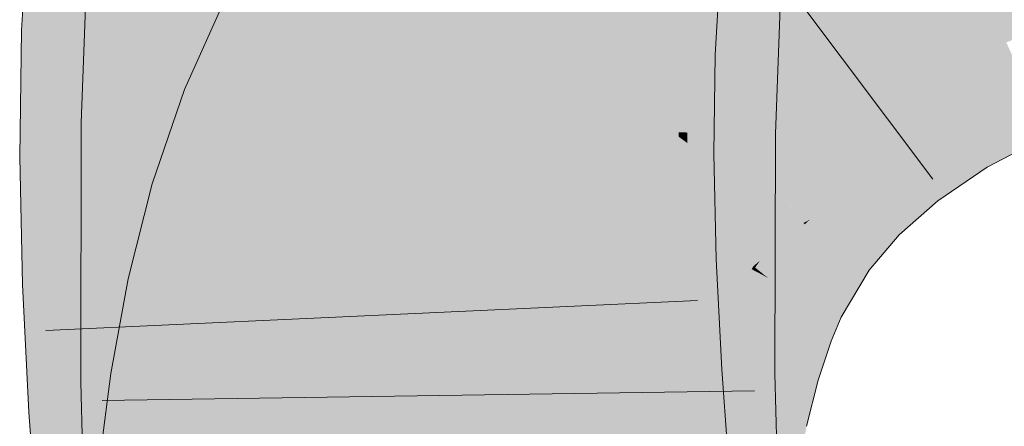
# Model space of a CAD drawing. Extents: x -620 to 300, y 62 to 1107.
# Tile 134 of 256: x 217.544 to 217.899, y 716.804 to 716.951. Entities that reach past the tile are written whole.
import ezdxf

# ---------------------------------------------------------------- set-up
doc = ezdxf.new("R2010")
doc.units = 0
doc.layers.get('0').update_dxf_attribs({"lineweight": 35})
doc.layers.add('E_Leerrohr 25-A06G9GDD8I', color=7, linetype='Continuous', lineweight=9, true_color=0xff8000)
doc.layers.add('E_Leerrohr 25-Shading', color=7, linetype='Continuous', lineweight=9, true_color=0xff8000)

# ---------------------------------------------------------------- blocks, each defined once
blk = doc.blocks.new('Shading-A06G9G1B8I', base_point=(193.11914, 715.36212))
at = {"layer": 'E_Leerrohr 25-Shading', "color": 43, "true_color": 0xd7ab7f}
for points in [[(217.56892, 716.9906), (217.54733, 716.99243), (217.56447, 716.94623), (217.54465, 716.9469)], [(217.58124, 716.94562), (217.58382, 716.98932), (217.56447, 716.94623), (217.56892, 716.9906)], [(217.56619, 716.91357), (217.59502, 716.95642), (217.56857, 716.97699), (217.59384, 716.97559)], [(217.66998, 716.97412), (217.61966, 716.96191), (217.64153, 716.95013)], [(217.65192, 716.94458), (217.66998, 716.97412), (217.64153, 716.95013)], [(217.76144, 716.97412), (217.75995, 716.97424), (217.75862, 716.93927), (217.7579, 716.93927)], [(217.75984, 716.93921), (217.76297, 716.97394), (217.75862, 716.93927), (217.76144, 716.97412)], [(217.75984, 716.93921), (217.76828, 716.9389), (217.76297, 716.97394), (217.7717, 716.97321)], [(217.76828, 716.9389), (217.79449, 716.93799), (217.7717, 716.97321), (217.79642, 716.97113)], [(217.60126, 716.91302), (217.60498, 716.97125), (217.59767, 716.91302), (217.59502, 716.95642)], [(217.6028, 716.91296), (217.60498, 716.97125), (217.60126, 716.91302)], [(217.7823, 716.96503), (217.78163, 716.96509), (217.77977, 716.91589)], [(217.78128, 716.9101), (217.78429, 716.9649), (217.77977, 716.91589), (217.7823, 716.96503)], [(217.78645, 716.96478), (217.78429, 716.9649), (217.78412, 716.91003), (217.78128, 716.9101)], [(217.78751, 716.96478), (217.78645, 716.96478), (217.78445, 716.91003), (217.78412, 716.91003)], [(217.78445, 716.91003), (217.7854, 716.91003), (217.78751, 716.96478), (217.78894, 716.96466)], [(217.78894, 716.96466), (217.7854, 716.91003), (217.80872, 716.96356), (217.80525, 716.90973)], [(217.64153, 716.95013), (217.61966, 716.96191), (217.61694, 716.92029), (217.6033, 716.9256)], [(217.80525, 716.90973), (217.81616, 716.90955), (217.80872, 716.96356), (217.81818, 716.96301)], [(217.5946, 716.95581), (217.56619, 716.91357), (217.59628, 716.91309)], [(217.59767, 716.91302), (217.59502, 716.95642), (217.59628, 716.91309), (217.5946, 716.95581)], [(217.56447, 716.94623), (217.54465, 716.9469), (217.5634, 716.90131), (217.54401, 716.90118)], [(217.63742, 716.91229), (217.65192, 716.94458), (217.61694, 716.92029), (217.64153, 716.95013)], [(217.58063, 716.90137), (217.58124, 716.94562), (217.5634, 716.90131), (217.56447, 716.94623)], [(217.89957, 716.94183), (217.89928, 716.94244), (217.87363, 716.92896)], [(217.87398, 716.92834), (217.90018, 716.94049), (217.87363, 716.92896), (217.89957, 716.94183)], [(217.87473, 716.92712), (217.90112, 716.93848), (217.87398, 716.92834), (217.90018, 716.94049)], [(217.75862, 716.93927), (217.7579, 716.93927), (217.75763, 716.90216), (217.7574, 716.90216)], [(217.75851, 716.90216), (217.75984, 716.93921), (217.75763, 716.90216), (217.75862, 716.93927)], [(217.75851, 716.90216), (217.76743, 716.90216), (217.75984, 716.93921), (217.76828, 716.9389)], [(217.76743, 716.90216), (217.79401, 716.90228), (217.76828, 716.9389), (217.79449, 716.93799)], [(217.87541, 716.92596), (217.90152, 716.93762), (217.87473, 716.92712), (217.90112, 716.93848)], [(217.87582, 716.92529), (217.90233, 716.93591), (217.87541, 716.92596), (217.90152, 716.93762)], [(217.88353, 716.91241), (217.9093, 716.9209), (217.87582, 716.92529), (217.90233, 716.93591)], [(217.61694, 716.92029), (217.6033, 716.9256), (217.59845, 716.88959), (217.59175, 716.89154)], [(217.87398, 716.92834), (217.87363, 716.92896), (217.85208, 716.91437)], [(217.85252, 716.91382), (217.87473, 716.92712), (217.85208, 716.91437), (217.87398, 716.92834)], [(217.85297, 716.91321), (217.87541, 716.92596), (217.85252, 716.91382), (217.87473, 716.92712)], [(217.85338, 716.91272), (217.87582, 716.92529), (217.85297, 716.91321), (217.87541, 716.92596)], [(217.86156, 716.90216), (217.88353, 716.91241), (217.85338, 716.91272), (217.87582, 716.92529)], [(217.62688, 716.88123), (217.63742, 716.91229), (217.59845, 716.88959), (217.61694, 716.92029)], [(217.9093, 716.9209), (217.88353, 716.91241), (217.91048, 716.9184), (217.88499, 716.90997)], [(217.78128, 716.9101), (217.77977, 716.91589), (217.77956, 716.9101)], [(217.88499, 716.90997), (217.88539, 716.9093), (217.91048, 716.9184), (217.91083, 716.9176)], [(217.91083, 716.9176), (217.88539, 716.9093), (217.89661, 716.89978), (217.89133, 716.89948)], [(217.91083, 716.9176), (217.89661, 716.89978), (217.91472, 716.90924)], [(217.60092, 716.82056), (217.56619, 716.91357), (217.56599, 716.82013)], [(217.59857, 716.87305), (217.59602, 716.91309), (217.60034, 716.82214), (217.56619, 716.91357)], [(217.59628, 716.91309), (217.59602, 716.91309), (217.60104, 716.85431), (217.60098, 716.83496)], [(217.60104, 716.85431), (217.60114, 716.87927), (217.59628, 716.91309), (217.59767, 716.91302)], [(217.60114, 716.87927), (217.60126, 716.91302), (217.59767, 716.91302)], [(217.6026, 716.82062), (217.6028, 716.91296), (217.60092, 716.82056), (217.60126, 716.91302)], [(217.8349, 716.89819), (217.85338, 716.91272), (217.84091, 716.90442), (217.85297, 716.91321)], [(217.84314, 716.8902), (217.86156, 716.90216), (217.8349, 716.89819), (217.85338, 716.91272)], [(217.84091, 716.90442), (217.84416, 716.9068), (217.85208, 716.91437), (217.85252, 716.91382)], [(217.84416, 716.9068), (217.85297, 716.91321), (217.85252, 716.91382)], [(217.88353, 716.91241), (217.86156, 716.90216), (217.88499, 716.90997), (217.86334, 716.8999)], [(217.78128, 716.9101), (217.77956, 716.9101), (217.78024, 716.82281), (217.77937, 716.82281)], [(217.78439, 716.90625), (217.78127, 716.90857), (217.78419, 716.89001), (217.78107, 716.89209)], [(217.78445, 716.91003), (217.78128, 716.9101), (217.78439, 716.90625), (217.78127, 716.90857)], [(217.78445, 716.91003), (217.78439, 716.90619), (217.7854, 716.91003), (217.78529, 716.90552)], [(217.80525, 716.90973), (217.7854, 716.91003), (217.80508, 716.86407), (217.78465, 716.8764)], [(217.80493, 716.82312), (217.81598, 716.8233), (217.80525, 716.90973), (217.81616, 716.90955)], [(217.86334, 716.8999), (217.86378, 716.89935), (217.88499, 716.90997), (217.88539, 716.9093)], [(217.88539, 716.9093), (217.86378, 716.89935), (217.89133, 716.89948), (217.86705, 716.89514)], [(217.78439, 716.90619), (217.78331, 716.82288), (217.78529, 716.90552), (217.78346, 716.82288)], [(217.8349, 716.89819), (217.84091, 716.90442), (217.83441, 716.89868)], [(217.5634, 716.90131), (217.54401, 716.90118), (217.56509, 716.85602), (217.54503, 716.85529)], [(217.5816, 716.85663), (217.58063, 716.90137), (217.56509, 716.85602), (217.5634, 716.90131)], [(217.75851, 716.90216), (217.7574, 716.90216), (217.7588, 716.86316), (217.75827, 716.8631)], [(217.7588, 716.86316), (217.76891, 716.86353), (217.75851, 716.90216), (217.76743, 716.90216)], [(217.76891, 716.86353), (217.79486, 716.86444), (217.76743, 716.90216), (217.79401, 716.90228)], [(217.86156, 716.90216), (217.84314, 716.8902), (217.86334, 716.8999), (217.84525, 716.88812)], [(217.82014, 716.88177), (217.83344, 716.88135), (217.8349, 716.89819), (217.84314, 716.8902)], [(217.82014, 716.88177), (217.8349, 716.89819), (217.82069, 716.88239)], [(217.8349, 716.89819), (217.83441, 716.89868), (217.82069, 716.88239)], [(217.84525, 716.88812), (217.84572, 716.8877), (217.86334, 716.8999), (217.86378, 716.89935)], [(217.86378, 716.89935), (217.84676, 716.88837), (217.86705, 716.89514)], [(217.86705, 716.89514), (217.87457, 716.88544), (217.89133, 716.89948), (217.89244, 716.89758)], [(217.89133, 716.89948), (217.89244, 716.89758), (217.89661, 716.89978)], [(217.84676, 716.88837), (217.87457, 716.88544), (217.86705, 716.89514)], [(217.59845, 716.88959), (217.59175, 716.89154), (217.58409, 716.85718), (217.58308, 716.85742)], [(217.78107, 716.89209), (217.78024, 716.82281), (217.78419, 716.89001), (217.78331, 716.82288)], [(217.84314, 716.8902), (217.82782, 716.87628), (217.84525, 716.88812), (217.83025, 716.87451)], [(217.61887, 716.84961), (217.62688, 716.88123), (217.58409, 716.85718), (217.59845, 716.88959)], [(217.83025, 716.87451), (217.8307, 716.87421), (217.84525, 716.88812), (217.84572, 716.8877)], [(217.8307, 716.87421), (217.8499, 716.86041), (217.84572, 716.8877), (217.86066, 716.87317)], [(217.84676, 716.88837), (217.84572, 716.8877), (217.87457, 716.88544), (217.86066, 716.87317)], [(217.8262, 716.87744), (217.82014, 716.88177), (217.80821, 716.86188)], [(217.83344, 716.88135), (217.82014, 716.88177), (217.8262, 716.87744)], [(217.82674, 716.87701), (217.82782, 716.87628), (217.82852, 716.87866), (217.83344, 716.88135)], [(217.78465, 716.8764), (217.78346, 716.82288), (217.80508, 716.86407), (217.80493, 716.82312)], [(217.8262, 716.87744), (217.81569, 716.86835), (217.81242, 716.85852), (217.81004, 716.86041)], [(217.8262, 716.87744), (217.81242, 716.85852), (217.82651, 716.8772)], [(217.81242, 716.85852), (217.81366, 716.8576), (217.82651, 716.8772), (217.82782, 716.87628)], [(217.82782, 716.87628), (217.81366, 716.8576), (217.83025, 716.87451), (217.81631, 716.85614)], [(217.8262, 716.87744), (217.82674, 716.87701), (217.82852, 716.87866)], [(217.60098, 716.83496), (217.59857, 716.87305), (217.60092, 716.82056), (217.60034, 716.82214)], [(217.81631, 716.85614), (217.81667, 716.85596), (217.83025, 716.87451), (217.8307, 716.87421)], [(217.81667, 716.85596), (217.83984, 716.84351), (217.8307, 716.87421), (217.8499, 716.86041)], [(217.81004, 716.86041), (217.81569, 716.86835), (217.80884, 716.86139), (217.81056, 716.86389)], [(217.76891, 716.86353), (217.75827, 716.8631), (217.7724, 716.82318), (217.76033, 716.82245)], [(217.79688, 716.82471), (217.79486, 716.86444), (217.7724, 716.82318), (217.76891, 716.86353)], [(217.80884, 716.86139), (217.80821, 716.86188), (217.80824, 716.86047), (217.8076, 716.86084)], [(217.81056, 716.86389), (217.80821, 716.86188), (217.80884, 716.86139)], [(217.80824, 716.86047), (217.8076, 716.86084), (217.80241, 716.84802), (217.80215, 716.84814)], [(217.80351, 716.8476), (217.80957, 716.8598), (217.80241, 716.84802), (217.80824, 716.86047)], [(217.80603, 716.84662), (217.81226, 716.85834), (217.80351, 716.8476), (217.80957, 716.8598)], [(217.80748, 716.84607), (217.81366, 716.8576), (217.80603, 716.84662), (217.81226, 716.85834)], [(217.81004, 716.86041), (217.80884, 716.86139), (217.80957, 716.8598), (217.80824, 716.86047)], [(217.80957, 716.8598), (217.81226, 716.85834), (217.81004, 716.86041), (217.81242, 716.85852)], [(217.81226, 716.85834), (217.81366, 716.8576), (217.81242, 716.85852)], [(217.56509, 716.85602), (217.54503, 716.85529), (217.56902, 716.81067), (217.54735, 716.80933)], [(217.58389, 716.81158), (217.5816, 716.85663), (217.56902, 716.81067), (217.56509, 716.85602)], [(217.58409, 716.85718), (217.58308, 716.85742), (217.5816, 716.84937)], [(217.61298, 716.81769), (217.61887, 716.84961), (217.5816, 716.84937), (217.58409, 716.85718)], [(217.80748, 716.84607), (217.81061, 716.84485), (217.81366, 716.8576), (217.81667, 716.85596)], [(217.81061, 716.84485), (217.83626, 716.83484), (217.81667, 716.85596), (217.83984, 716.84351)], [(217.61298, 716.81769), (217.5816, 716.84937), (217.5768, 716.8233)], [(217.80351, 716.8476), (217.80215, 716.84814), (217.79715, 716.83099), (217.79645, 716.83124)], [(217.79924, 716.83038), (217.80603, 716.84662), (217.79715, 716.83099), (217.80351, 716.8476)], [(217.79924, 716.83038), (217.7998, 716.83026), (217.80603, 716.84662), (217.80647, 716.8465)], [(217.7998, 716.83026), (217.8007, 716.82996), (217.80647, 716.8465), (217.80748, 716.84607)], [(217.8007, 716.82996), (217.80379, 716.82904), (217.80748, 716.84607), (217.81061, 716.84485)], [(217.80379, 716.82904), (217.83156, 716.82086), (217.81061, 716.84485), (217.83626, 716.83484)], [(217.79715, 716.83099), (217.79645, 716.83124), (217.79184, 716.81195), (217.7916, 716.81201)], [(217.79338, 716.81165), (217.79924, 716.83038), (217.79184, 716.81195), (217.79715, 716.83099)], [(217.79338, 716.81165), (217.79428, 716.81146), (217.79924, 716.83038), (217.80019, 716.83014)], [(217.79428, 716.81146), (217.7948, 716.81134), (217.80019, 716.83014), (217.8007, 716.82996)], [(217.7948, 716.81134), (217.79779, 716.81067), (217.8007, 716.82996), (217.80379, 716.82904)], [(217.80379, 716.82904), (217.79779, 716.81067), (217.83153, 716.82086), (217.82449, 716.80487)], [(217.61298, 716.81769), (217.5768, 716.8233), (217.6089, 716.78546), (217.57248, 716.78918)], [(217.79688, 716.82471), (217.76033, 716.82245), (217.79976, 716.78467), (217.76329, 716.78137)], [(217.78151, 716.76929), (217.78024, 716.82281), (217.78082, 716.76935), (217.77937, 716.82281)], [(217.78235, 716.73401), (217.78464, 716.73407), (217.78024, 716.82281), (217.78346, 716.82288)], [(217.78346, 716.82288), (217.78464, 716.73407), (217.80493, 716.82312), (217.80904, 716.73505)], [(217.80493, 716.82312), (217.80757, 716.76648), (217.81598, 716.8233), (217.81755, 716.76538)], [(217.60515, 716.72699), (217.60498, 716.73297), (217.56599, 716.82013), (217.60092, 716.82056)], [(217.60156, 716.73553), (217.56599, 716.82013), (217.56827, 716.73633)], [(217.60498, 716.73297), (217.6026, 716.82062), (217.60092, 716.82056)], [(217.82449, 716.80487), (217.82736, 716.80426), (217.83153, 716.82086), (217.83156, 716.82086)], [(217.56902, 716.81067), (217.54735, 716.80933), (217.57477, 716.76434), (217.55077, 716.76215)], [(217.58723, 716.76544), (217.58389, 716.81158), (217.57477, 716.76434), (217.56902, 716.81067)], [(217.79338, 716.81165), (217.7916, 716.81201), (217.78857, 716.79059), (217.78769, 716.79071)], [(217.78857, 716.79059), (217.78941, 716.79047), (217.79338, 716.81165), (217.79428, 716.81146)], [(217.78941, 716.79047), (217.78995, 716.79034), (217.79428, 716.81146), (217.7948, 716.81134)], [(217.78995, 716.79034), (217.79277, 716.78992), (217.7948, 716.81134), (217.79779, 716.81067)], [(217.79779, 716.81067), (217.79277, 716.78992), (217.82449, 716.80487), (217.81851, 716.78595)], [(217.81851, 716.78595), (217.82387, 716.7851), (217.82449, 716.80487), (217.82736, 716.80426)]]:
    blk.add_solid(points, dxfattribs=at)
at = {"layer": 'E_Leerrohr 25-Shading', "color": 31, "true_color": 0xfabd7f}
for points in [[(217.72337, 716.95117), (217.74831, 716.93329), (217.73898, 716.99158), (217.77107, 716.96033)], [(217.89928, 716.94244), (217.92743, 716.95404), (217.87929, 716.98541), (217.91431, 716.99261)], [(217.59184, 716.98865), (217.58382, 716.98932), (217.59476, 716.94513), (217.58124, 716.94562)], [(217.59476, 716.94513), (217.6218, 716.94415), (217.59184, 716.98865), (217.62006, 716.98621)], [(217.66447, 716.94263), (217.66766, 716.9425), (217.66374, 716.98248), (217.66783, 716.98212)], [(217.69788, 716.91986), (217.70767, 716.9624), (217.66998, 716.97412), (217.67647, 716.98474)], [(217.87363, 716.92896), (217.89928, 716.94244), (217.84505, 716.97662), (217.87929, 716.98541)], [(217.6964, 716.97968), (217.67188, 716.98175), (217.69576, 716.94153), (217.66957, 716.94244)], [(217.69576, 716.94153), (217.7328, 716.94019), (217.6964, 716.97968), (217.73131, 716.97668)], [(217.7328, 716.94019), (217.7579, 716.93927), (217.73131, 716.97668), (217.75995, 716.97424)], [(217.85208, 716.91437), (217.87363, 716.92896), (217.81181, 716.96606), (217.84505, 716.97662)], [(217.67676, 716.9118), (217.67506, 716.97107), (217.60498, 716.97125), (217.60513, 716.97498)], [(217.62065, 716.97186), (217.6218, 716.94415), (217.66406, 716.96527), (217.66447, 716.94263)], [(217.66998, 716.97412), (217.65192, 716.94458), (217.68604, 716.92621)], [(217.69788, 716.91986), (217.66998, 716.97412), (217.68604, 716.92621)], [(217.60498, 716.97125), (217.6028, 716.91296), (217.60654, 716.9129)], [(217.67676, 716.9118), (217.60498, 716.97125), (217.60654, 716.9129)], [(217.67676, 716.9118), (217.67926, 716.91174), (217.67506, 716.97107), (217.67886, 716.97083)], [(217.67886, 716.97083), (217.67926, 716.91174), (217.68167, 716.9707), (217.68016, 716.91174)], [(217.68016, 716.91174), (217.68694, 716.91162), (217.68167, 716.9707), (217.68674, 716.9704)], [(217.68694, 716.91162), (217.68987, 716.91156), (217.68674, 716.9704), (217.69017, 716.97021)], [(217.68987, 716.91156), (217.69118, 716.91156), (217.69017, 716.97021), (217.69337, 716.97003)], [(217.70273, 716.96948), (217.69337, 716.97003), (217.70209, 716.91138), (217.69118, 716.91156)], [(217.70273, 716.96948), (217.70209, 716.91138), (217.71701, 716.92993), (217.71135, 716.91119)], [(217.70273, 716.96948), (217.71701, 716.92993), (217.71597, 716.96875)], [(217.66776, 716.96478), (217.66766, 716.9425), (217.67085, 716.96429), (217.66957, 716.94244)], [(217.71629, 716.95679), (217.7175, 716.91113), (217.78163, 716.96509), (217.77956, 716.9101)], [(217.77962, 716.95349), (217.84091, 716.90442), (217.81181, 716.96606), (217.85208, 716.91437)], [(217.69788, 716.91986), (217.70038, 716.91852), (217.70767, 716.9624), (217.71092, 716.96008)], [(217.71092, 716.96008), (217.70038, 716.91852), (217.7131, 716.9585), (217.70142, 716.91797)], [(217.70142, 716.91797), (217.70767, 716.91461), (217.7131, 716.9585), (217.71803, 716.95496)], [(217.77232, 716.95911), (217.77107, 716.96033), (217.79581, 716.89923), (217.74831, 716.93329)], [(217.84091, 716.90442), (217.77107, 716.96033), (217.83211, 716.90094)], [(217.79581, 716.89923), (217.80907, 716.88971), (217.77232, 716.95911), (217.83211, 716.90094)], [(217.71803, 716.95496), (217.70767, 716.91461), (217.71774, 716.93463), (217.71182, 716.91235)], [(217.71803, 716.95496), (217.71774, 716.93463), (217.72069, 716.95306)], [(217.72069, 716.95306), (217.71774, 716.93463), (217.72232, 716.9519)], [(217.71774, 716.93463), (217.74831, 716.93329), (217.72232, 716.9519)], [(217.59476, 716.94513), (217.58124, 716.94562), (217.59729, 716.90143), (217.58063, 716.90137)], [(217.59729, 716.90143), (217.62222, 716.90155), (217.59476, 716.94513), (217.6218, 716.94415)], [(217.62222, 716.90155), (217.66612, 716.90173), (217.6218, 716.94415), (217.66447, 716.94263)], [(217.69307, 716.89062), (217.65192, 716.94458), (217.63742, 716.91229)], [(217.69307, 716.89062), (217.69408, 716.89673), (217.65192, 716.94458), (217.68604, 716.92621)], [(217.66612, 716.90173), (217.66841, 716.90173), (217.66447, 716.94263), (217.66766, 716.9425)], [(217.66841, 716.90173), (217.66901, 716.90173), (217.66766, 716.9425), (217.66957, 716.94244)], [(217.69576, 716.94153), (217.66957, 716.94244), (217.69559, 716.90186), (217.66901, 716.90173)], [(217.69559, 716.90186), (217.73318, 716.90204), (217.69576, 716.94153), (217.7328, 716.94019)], [(217.73318, 716.90204), (217.7574, 716.90216), (217.7328, 716.94019), (217.7579, 716.93927)], [(217.71182, 716.91235), (217.714, 716.91119), (217.71774, 716.93463)], [(217.73158, 716.93402), (217.71774, 716.93463), (217.72209, 716.9068), (217.714, 716.91119)], [(217.74831, 716.93329), (217.73158, 716.93402), (217.72975, 716.90271), (217.72209, 716.9068)], [(217.8076, 716.86084), (217.74831, 716.93329), (217.72975, 716.90271)], [(217.8076, 716.86084), (217.80821, 716.86188), (217.74831, 716.93329), (217.79581, 716.89923)], [(217.71135, 716.91119), (217.7175, 716.91113), (217.71701, 716.92993)], [(217.69408, 716.89673), (217.69788, 716.91986), (217.68604, 716.92621)], [(217.69604, 716.88947), (217.69788, 716.91986), (217.69408, 716.89673)], [(217.69788, 716.91986), (217.69656, 716.89813), (217.70038, 716.91852)], [(217.69656, 716.89813), (217.70767, 716.91461), (217.70038, 716.91852)], [(217.60654, 716.9129), (217.6028, 716.91296), (217.60667, 716.82062), (217.6026, 716.82062)], [(217.67996, 716.84259), (217.67676, 716.9118), (217.60661, 716.86298), (217.60654, 716.9129)], [(217.69307, 716.89062), (217.63742, 716.91229), (217.68982, 716.86267), (217.62688, 716.88123)], [(217.68094, 716.82159), (217.68144, 716.82159), (217.67676, 716.9118), (217.67926, 716.91174)], [(217.68144, 716.82159), (217.68886, 716.82166), (217.67926, 716.91174), (217.68694, 716.91162)], [(217.68886, 716.82166), (217.69099, 716.82172), (217.68694, 716.91162), (217.68987, 716.91156)], [(217.69099, 716.82172), (217.69118, 716.91156), (217.68987, 716.91156)], [(217.70206, 716.86206), (217.70209, 716.91138), (217.69099, 716.82172), (217.69118, 716.91156)], [(217.69656, 716.89813), (217.69604, 716.88947), (217.70767, 716.91461), (217.70244, 716.88696)], [(217.70767, 716.91461), (217.70244, 716.88696), (217.71182, 716.91235), (217.70648, 716.88538)], [(217.70648, 716.88538), (217.71066, 716.88379), (217.71182, 716.91235), (217.714, 716.91119)], [(217.7175, 716.91113), (217.70203, 716.82184), (217.71764, 716.82202)], [(217.7175, 716.91113), (217.70871, 716.90204), (217.70203, 716.82184), (217.70206, 716.87854)], [(217.70209, 716.91138), (217.70207, 716.89514), (217.70798, 716.91125)], [(217.70798, 716.91125), (217.70207, 716.89514), (217.7113, 716.91119), (217.70871, 716.90204)], [(217.70871, 716.90204), (217.7175, 716.91113), (217.7113, 716.91119)], [(217.714, 716.91119), (217.71066, 716.88379), (217.72209, 716.9068), (217.71516, 716.88202)], [(217.71764, 716.82202), (217.77937, 716.82281), (217.7175, 716.91113), (217.77956, 716.9101)], [(217.72209, 716.9068), (217.71516, 716.88202), (217.72702, 716.90417), (217.71886, 716.88055)], [(217.83441, 716.89868), (217.84091, 716.90442), (217.83211, 716.90094)], [(217.59729, 716.90143), (217.58063, 716.90137), (217.5995, 716.8573), (217.5816, 716.85663)], [(217.5995, 716.8573), (217.62154, 716.85809), (217.59729, 716.90143), (217.62222, 716.90155)], [(217.62222, 716.90155), (217.62206, 716.89081), (217.66612, 716.90173), (217.66696, 716.88739)], [(217.66994, 716.85986), (217.66901, 716.90173), (217.66858, 716.8598), (217.66612, 716.90173)], [(217.69559, 716.90186), (217.66901, 716.90173), (217.69586, 716.86084), (217.66994, 716.85986)], [(217.75827, 716.8631), (217.7574, 716.90216), (217.69586, 716.86084), (217.69559, 716.90186)], [(217.70871, 716.90204), (217.70207, 716.89514), (217.70206, 716.87854)], [(217.71886, 716.88055), (217.71979, 716.88025), (217.72702, 716.90417), (217.72975, 716.90271)], [(217.8076, 716.86084), (217.72975, 716.90271), (217.80215, 716.84814), (217.71979, 716.88025)], [(217.80907, 716.88971), (217.82014, 716.88177), (217.83211, 716.90094), (217.83441, 716.89868)], [(217.80821, 716.86188), (217.82014, 716.88177), (217.79581, 716.89923)], [(217.69307, 716.89062), (217.69604, 716.88947), (217.69408, 716.89673)], [(217.62206, 716.89081), (217.62154, 716.85809), (217.66696, 716.88739), (217.66858, 716.8598)], [(217.68982, 716.86267), (217.69604, 716.88947), (217.69307, 716.89062)], [(217.69604, 716.88947), (217.69336, 716.87787), (217.69861, 716.86005), (217.69119, 716.86224)], [(217.70013, 716.87079), (217.70244, 716.88696), (217.69604, 716.88947)], [(217.69604, 716.88947), (217.69861, 716.86005), (217.70013, 716.87079)], [(217.70276, 716.85883), (217.70244, 716.88696), (217.70013, 716.87079)], [(217.70648, 716.88538), (217.70244, 716.88696), (217.70274, 716.86041)], [(217.71066, 716.88379), (217.70648, 716.88538), (217.70276, 716.85883), (217.70274, 716.86041)], [(217.71066, 716.88379), (217.70276, 716.85883), (217.70813, 716.85724)], [(217.71066, 716.88379), (217.70813, 716.85724), (217.71516, 716.88202), (217.70938, 716.85687)], [(217.68982, 716.86267), (217.62688, 716.88123), (217.68767, 716.83466), (217.61887, 716.84961)], [(217.70938, 716.85687), (217.71165, 716.8562), (217.71516, 716.88202), (217.71979, 716.88025)], [(217.80215, 716.84814), (217.71979, 716.88025), (217.79645, 716.83124), (217.71165, 716.8562)], [(217.69336, 716.87787), (217.68982, 716.86267), (217.69119, 716.86224)], [(217.69861, 716.86005), (217.70276, 716.85883), (217.70013, 716.87079)], [(217.60661, 716.86298), (217.60666, 716.8338), (217.68094, 716.82159), (217.66599, 716.82141)], [(217.60661, 716.86298), (217.68094, 716.82159), (217.67996, 716.84259)], [(217.68767, 716.83466), (217.68843, 716.83447), (217.68982, 716.86267), (217.69119, 716.86224)], [(217.68843, 716.83447), (217.69583, 716.83289), (217.69119, 716.86224), (217.69861, 716.86005)], [(217.70206, 716.86206), (217.69099, 716.82172), (217.69536, 716.82178)], [(217.76033, 716.82245), (217.75827, 716.8631), (217.69649, 716.81854), (217.69586, 716.86084)], [(217.69724, 716.82178), (217.70203, 716.82184), (217.69957, 716.84705), (217.70206, 716.86206)], [(217.62154, 716.85809), (217.67169, 716.81702), (217.66858, 716.8598)], [(217.6721, 716.81702), (217.66994, 716.85986), (217.67169, 716.81702), (217.66858, 716.8598)], [(217.69586, 716.86084), (217.66994, 716.85986), (217.69649, 716.81854), (217.6721, 716.81702)], [(217.69583, 716.83289), (217.70276, 716.85883), (217.69861, 716.86005)], [(217.69583, 716.83289), (217.70523, 716.83081), (217.70276, 716.85883), (217.7066, 716.83624)], [(217.70276, 716.85883), (217.7066, 716.83624), (217.70813, 716.85724)], [(217.5995, 716.8573), (217.5816, 716.85663), (217.60149, 716.81268), (217.58389, 716.81158)], [(217.60149, 716.81268), (217.61995, 716.81384), (217.5995, 716.8573), (217.62154, 716.85809)], [(217.62154, 716.85809), (217.62025, 716.82227), (217.67169, 716.81702), (217.64728, 716.81549)], [(217.79645, 716.83124), (217.71165, 716.8562), (217.7916, 716.81201), (217.70523, 716.83081)], [(217.7066, 716.83624), (217.71165, 716.8562), (217.70813, 716.85724)], [(217.68767, 716.83466), (217.61887, 716.84961), (217.68643, 716.80634), (217.61298, 716.81769)], [(217.69536, 716.82178), (217.69724, 716.82178), (217.69957, 716.84705)], [(217.60666, 716.8338), (217.60667, 716.82062), (217.66599, 716.82141)], [(217.69394, 716.80518), (217.69583, 716.83289), (217.68643, 716.80634), (217.68767, 716.83466)], [(217.69394, 716.80518), (217.69743, 716.80463), (217.69583, 716.83289), (217.69954, 716.83209)], [(217.69743, 716.80463), (217.70033, 716.8042), (217.69954, 716.83209), (217.70523, 716.83081)], [(217.70619, 716.83063), (217.70523, 716.83081), (217.70474, 716.80353), (217.70033, 716.8042)], [(217.70474, 716.80353), (217.71112, 716.80255), (217.70619, 716.83063), (217.70761, 716.83032)], [(217.71112, 716.80255), (217.78769, 716.79071), (217.70761, 716.83032), (217.7916, 716.81201)], [(217.7159, 716.73138), (217.78178, 716.73395), (217.71764, 716.82202), (217.77937, 716.82281)], [(217.60667, 716.82062), (217.6026, 716.82062), (217.60498, 716.73297)], [(217.68234, 716.79865), (217.68094, 716.82159), (217.60646, 716.80994), (217.60667, 716.82062)], [(217.62025, 716.82227), (217.61995, 716.81384), (217.64728, 716.81549)], [(217.76033, 716.82245), (217.6721, 716.81702), (217.76329, 716.78137), (217.67526, 716.77344)], [(217.68973, 716.79755), (217.68886, 716.82166), (217.68234, 716.79865), (217.68094, 716.82159)], [(217.69165, 716.79724), (217.69099, 716.82172), (217.68973, 716.79755), (217.68886, 716.82166)], [(217.69536, 716.82178), (217.69099, 716.82172), (217.69165, 716.79724)], [(217.69165, 716.79724), (217.69417, 716.78223), (217.69536, 716.82178), (217.69724, 716.82178)], [(217.69417, 716.78223), (217.70276, 716.73083), (217.69724, 716.82178), (217.70203, 716.82184)], [(217.70276, 716.73083), (217.7159, 716.73138), (217.70203, 716.82184), (217.71764, 716.82202)], [(217.68643, 716.80634), (217.61298, 716.81769), (217.68599, 716.77759), (217.6089, 716.78546)], [(217.67265, 716.80945), (217.6721, 716.81702), (217.64728, 716.81549)], [(217.60149, 716.81268), (217.58389, 716.81158), (217.60332, 716.76691), (217.58723, 716.76544)], [(217.60332, 716.76691), (217.61763, 716.76819), (217.60149, 716.81268), (217.61995, 716.81384)], [(217.67265, 716.80945), (217.61995, 716.81384), (217.67477, 716.78009), (217.61873, 716.78973)], [(217.61995, 716.81384), (217.67265, 716.80945), (217.64728, 716.81549)], [(217.60646, 716.80994), (217.60568, 716.7688), (217.68234, 716.79865), (217.68452, 716.76288)], [(217.69279, 716.77686), (217.69394, 716.80518), (217.68599, 716.77759), (217.68643, 716.80634)], [(217.69279, 716.77686), (217.69606, 716.77655), (217.69394, 716.80518), (217.69743, 716.80463)], [(217.69606, 716.77655), (217.69682, 716.77643), (217.69743, 716.80463), (217.70033, 716.8042)]]:
    blk.add_solid(points, dxfattribs=at)
blk = doc.blocks.new('Referenz-A06G9GDF8I')
at = {"layer": 'E_Leerrohr 25-A06G9GDD8I', "linetype": 'Continuous', "ltscale": 0.13}
for p, q in [((217.73182, 717.08119), (217.8728, 716.89318)), ((217.54733, 716.99244), (217.54465, 716.94692)), ((217.56857, 716.977), (217.5662, 716.91356)), ((217.79642, 716.9711), (217.79449, 716.93797)), ((217.61967, 716.96191), (217.6033, 716.92557)), ((217.81818, 716.96304), (217.81616, 716.90953)), ((217.54465, 716.94692), (217.54401, 716.90119)), ((217.79449, 716.93797), (217.79401, 716.9023)), ((217.6033, 716.92557), (217.59175, 716.89155)), ((217.5662, 716.91356), (217.566, 716.82013)), ((217.81616, 716.90953), (217.81598, 716.82329)), ((217.91472, 716.90926), (217.89244, 716.89757)), ((217.54401, 716.90119), (217.54502, 716.85531)), ((217.79401, 716.9023), (217.79486, 716.86445)), ((217.89244, 716.89757), (217.87457, 716.88547)), ((217.59175, 716.89155), (217.58309, 716.85741)), ((217.87457, 716.88547), (217.86065, 716.87315)), ((217.86065, 716.87315), (217.8499, 716.86043)), ((217.79486, 716.86445), (217.79687, 716.82472)), ((217.8499, 716.86043), (217.83985, 716.8435)), ((217.54502, 716.85531), (217.54734, 716.80935)), ((217.58309, 716.85741), (217.5768, 716.82327)), ((217.55336, 716.8388), (217.78811, 716.84954)), ((217.83985, 716.8435), (217.83626, 716.83487)), ((217.83626, 716.83487), (217.83156, 716.82088)), ((217.5768, 716.82327), (217.57248, 716.7892)), ((217.79687, 716.82472), (217.79976, 716.78467)), ((217.81598, 716.82329), (217.81837, 716.73541)), ((217.566, 716.82013), (217.56857, 716.72555)), ((217.83156, 716.82088), (217.82737, 716.80425)), ((217.57367, 716.8136), (217.80865, 716.81701)), ((217.54734, 716.80935), (217.55077, 716.76214))]:
    blk.add_line(p, q, dxfattribs=at)

msp = doc.modelspace()

# ---------------------------------------------------------------- block references
at = {"color": 8, "lineweight": 25, "ltscale": 0.25, "true_color": 0x808080}
msp.add_blockref('Referenz-A06G9GDF8I', (0, 0), dxfattribs=at)
msp.add_blockref('Shading-A06G9G1B8I', (193.11914, 715.36212))

doc.saveas('drawing.dxf')
